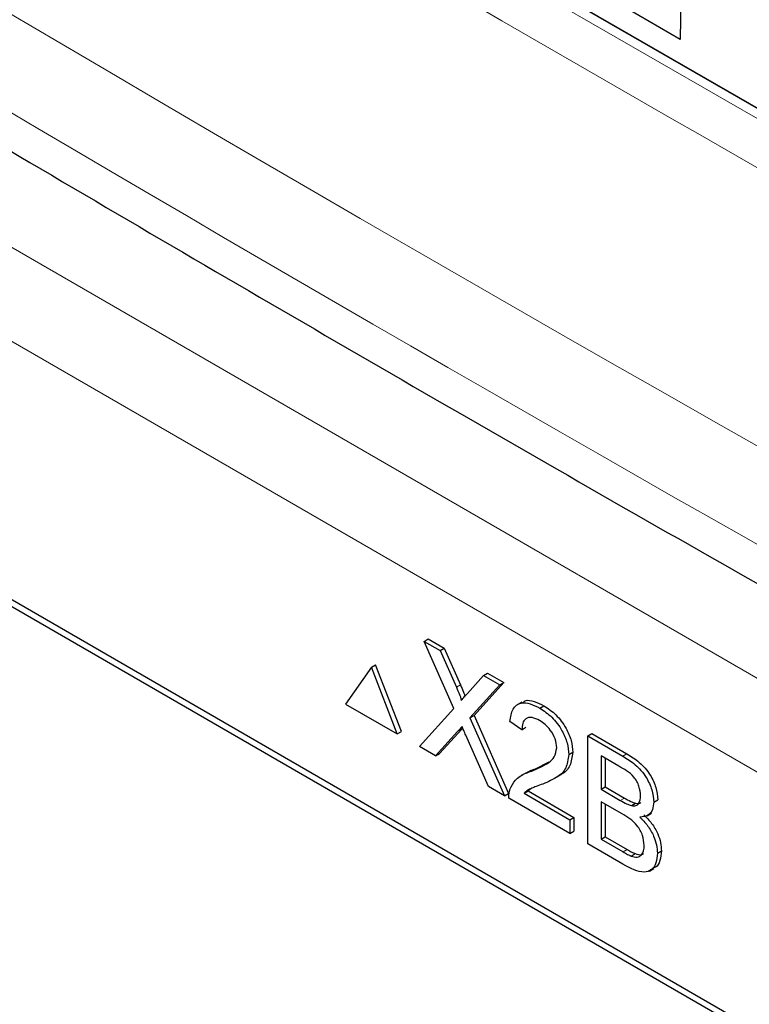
# Paper-space layout 'Blatt2' of a CAD drawing. Header units: millimetres. Extents: x 5 to 418, y 2 to 292.
# Tile 37 of 66: x 97.01 to 102.09, y 193.66 to 200.51. Entities that reach past the tile are written whole.
import ezdxf

# ---------------------------------------------------------------- set-up
doc = ezdxf.new("R2010")
doc.units = ezdxf.units.MM

psp = doc.layouts.new('Blatt2')

# ---------------------------------------------------------------- linework, layer by layer
at = {"color": 7, "linetype": 'Continuous', "lineweight": 18}
for p, q in [((113.433, 193.3021), (88.2899, 207.8169)), ((90.7615, 202.4987), (108.5904, 192.2063)), ((108.3076, 191.7164), (90.4787, 202.0088)), ((100.0526, 195.8643), (100.0809, 195.8806)), ((100.0611, 195.5569), (100.0894, 195.5732)), ((101.2109, 195.3858), (101.2391, 195.4022)), ((101.1931, 195.0782), (101.2214, 195.0946)), ((101.213, 194.7201), (101.2412, 194.7364))]:
    psp.add_line(p, q, dxfattribs=at)
at = {"color": 7, "linetype": 'Continuous', "lineweight": 25}
for p, q in [((113.5355, 193.3135), (88.3924, 207.8283)), ((112.1478, 194.115), (94.5783, 204.2577)), ((101.6319, 201.6281), (101.6097, 200.3672)), ((101.6097, 200.3672), (101.2494, 200.5752)), ((106.5349, 190.9433), (92.2514, 199.1891)), ((106.4945, 190.92), (92.3523, 199.084)), ((99.8286, 196.1838), (99.8569, 196.2001)), ((100.0357, 195.7172), (99.8286, 196.1838)), ((99.8286, 196.1838), (99.9391, 196.12)), ((99.8569, 196.2001), (99.9674, 196.1363)), ((99.9391, 196.12), (99.9674, 196.1363)), ((99.9391, 196.12), (100.0526, 195.8643)), ((99.9674, 196.1363), (100.0809, 195.8806)), ((99.4618, 196.0036), (99.2822, 195.748)), ((99.4618, 196.0036), (99.4901, 196.0199)), ((99.6415, 195.5406), (99.4618, 196.0036)), ((99.6698, 195.5569), (99.4901, 196.0199)), ((100.242, 195.9452), (100.2702, 195.9615)), ((100.2702, 195.9615), (100.3823, 195.8968)), ((100.1288, 195.8201), (100.242, 195.9452)), ((100.3823, 195.8968), (100.1752, 195.6681)), ((100.242, 195.9452), (100.354, 195.8805)), ((100.354, 195.8805), (100.3823, 195.8968)), ((100.354, 195.8805), (100.147, 195.6518)), ((100.5076, 195.7611), (100.4758, 195.7427)), ((99.2822, 195.748), (99.6415, 195.5406)), ((99.7952, 195.4518), (100.0357, 195.7172)), ((100.6337, 195.719), (100.662, 195.7354)), ((100.147, 195.6518), (100.1752, 195.6681)), ((100.147, 195.6518), (100.3874, 195.11)), ((100.1752, 195.6681), (100.4157, 195.1263)), ((100.5086, 195.5697), (100.4252, 195.6275)), ((99.6415, 195.5406), (99.6698, 195.5569)), ((100.0611, 195.5569), (99.9072, 195.3872)), ((100.0894, 195.5732), (99.9355, 195.4035)), ((100.0961, 195.5808), (100.0894, 195.5732)), ((100.5086, 195.5697), (100.5369, 195.5861)), ((100.2768, 195.1739), (100.1184, 195.5307)), ((100.9673, 195.5264), (100.9956, 195.5428)), ((100.9673, 194.7752), (100.9673, 195.5264)), ((100.9673, 195.5264), (101.2109, 195.3858)), ((100.9956, 195.5428), (101.2391, 195.4022)), ((99.9072, 195.3872), (99.7952, 195.4518)), ((100.8339, 195.3961), (100.8621, 195.4124)), ((99.9072, 195.3872), (99.9355, 195.4035)), ((100.6039, 195.2986), (100.6978, 195.3454)), ((101.183, 195.3153), (101.059, 195.3868)), ((101.059, 195.3868), (101.059, 195.1557)), ((101.0873, 195.3705), (101.0873, 195.172)), ((100.5756, 195.2823), (100.6039, 195.2986)), ((100.5347, 195.2685), (100.5029, 195.2501)), ((100.7384, 195.2319), (100.7702, 195.2502)), ((100.3874, 195.11), (100.2768, 195.1739)), ((100.524, 195.1275), (100.5523, 195.1438)), ((100.5707, 195.1593), (100.5523, 195.1438)), ((100.5523, 195.1438), (100.8705, 194.9601)), ((101.059, 195.1557), (101.0873, 195.172)), ((101.059, 195.1557), (101.1931, 195.0782)), ((101.0873, 195.172), (101.2214, 195.0946)), ((100.3874, 195.11), (100.4157, 195.1263)), ((100.8422, 194.8474), (100.4168, 195.093)), ((100.524, 195.1275), (100.8422, 194.9438)), ((101.2024, 194.9862), (101.059, 195.069)), ((101.059, 195.069), (101.059, 194.8089)), ((101.426, 195.0669), (101.4543, 195.0832)), ((101.0873, 195.0526), (101.0873, 194.8253)), ((101.2713, 195.042), (101.2996, 195.0583)), ((100.8422, 194.9438), (100.8705, 194.9601)), ((100.8422, 194.9438), (100.8422, 194.8474)), ((100.8705, 194.9601), (100.8705, 194.8638)), ((101.3792, 194.9709), (101.411, 194.9893)), ((100.8422, 194.8474), (100.8705, 194.8638)), ((101.059, 194.8089), (101.0873, 194.8253)), ((101.059, 194.8089), (101.213, 194.7201)), ((101.0873, 194.8253), (101.2412, 194.7364)), ((101.2115, 194.6342), (100.9673, 194.7752)), ((101.451, 194.7112), (101.4793, 194.7275)), ((101.2686, 194.6916), (101.2969, 194.7079)), ((101.3955, 194.5871), (101.4273, 194.6055))]:
    psp.add_line(p, q, dxfattribs=at)
at = {"color": 7, "linetype": 'Continuous', "lineweight": 18}
for centre, major_axis, ratio, start_param, end_param in [((368.4331, 359.4387), (379.9846, 5.8274), 0.587244, 3.834585, 4.001386), ((368.4331, 347.9513), (379.9866, -5.634), 0.567146, 3.873355, 3.997444), ((368.4183, 360.4098), (378.7845, 5.8277), 0.587275, 3.871004, 3.964908)]:
    psp.add_ellipse(centre, major_axis=major_axis, ratio=ratio, start_param=start_param, end_param=end_param, dxfattribs=at)
at = {"color": 7, "linetype": 'Continuous', "lineweight": 25}
for points, knots in [([(83.7513, 207.7802), (84.5596, 207.2559), (86.9034, 205.7356), (90.8544, 203.2552), (95.6337, 200.3556), (100.5049, 197.506), (105.4646, 194.7061), (110.5125, 191.9579), (114.4004, 189.9135), (116.6032, 188.7845), (117.0759, 188.5422)], [0, 0, 0, 0, 0.0774167, 0.2244859, 0.3715556, 0.5186246, 0.6656928, 0.8127599, 0.959826, 1, 1, 1, 1]), ([(100.0526, 195.8643), (100.0599, 195.8473), (100.0701, 195.8236), (100.0826, 195.7929), (100.0851, 195.7797), (100.0864, 195.7732)], [0, 0, 0, 0, 0.561277, 0.781763, 1, 1, 1, 1]), ([(100.0809, 195.8806), (100.0881, 195.8636), (100.0981, 195.8399), (100.1095, 195.8132), (100.1114, 195.804), (100.1119, 195.8014)], [0, 0, 0, 0, 0.646868, 0.900977, 1, 1, 1, 1]), ([(100.0864, 195.7732), (100.0943, 195.7819), (100.1084, 195.7976), (100.1226, 195.8132), (100.1288, 195.8201)], [0, 0, 0, 0, 0.56, 1, 1, 1, 1]), ([(100.4252, 195.6275), (100.43, 195.6581), (100.4396, 195.719), (100.4955, 195.7604), (100.5653, 195.7542), (100.6109, 195.7308), (100.6337, 195.719)], [0, 0, 0, 0, 0.280235, 0.558893, 0.779132, 1, 1, 1, 1]), ([(100.5116, 195.7549), (100.5179, 195.7608), (100.5382, 195.7798), (100.5945, 195.769), (100.6395, 195.7466), (100.662, 195.7354)], [0, 0, 0, 0, 0.185653, 0.592247, 1, 1, 1, 1]), ([(100.6337, 195.719), (100.6621, 195.7004), (100.7187, 195.6631), (100.7865, 195.572), (100.8278, 195.4767), (100.8319, 195.423), (100.8339, 195.3961)], [0, 0, 0, 0, 0.280482, 0.559644, 0.779749, 1, 1, 1, 1]), ([(100.662, 195.7354), (100.6904, 195.7167), (100.747, 195.6795), (100.8148, 195.5883), (100.8561, 195.493), (100.8601, 195.4393), (100.8621, 195.4124)], [0, 0, 0, 0, 0.280482, 0.559644, 0.779749, 1, 1, 1, 1]), ([(100.6319, 195.6334), (100.6139, 195.6422), (100.578, 195.6599), (100.5348, 195.6511), (100.5117, 195.6168), (100.5096, 195.5854), (100.5086, 195.5697)], [0, 0, 0, 0, 0.28041, 0.559489, 0.779375, 1, 1, 1, 1]), ([(100.7505, 195.4434), (100.7483, 195.4638), (100.7439, 195.5048), (100.7101, 195.5645), (100.6711, 195.6081), (100.6449, 195.625), (100.6319, 195.6334)], [0, 0, 0, 0, 0.2790799, 0.5586119, 0.7790431, 1, 1, 1, 1]), ([(100.0917, 195.5908), (100.086, 195.5846), (100.0757, 195.5734), (100.0655, 195.5619), (100.0611, 195.5569)], [0, 0, 0, 0, 0.5600016, 1, 1, 1, 1]), ([(100.1184, 195.5307), (100.1134, 195.5419), (100.1045, 195.562), (100.0956, 195.582), (100.0917, 195.5908)], [0, 0, 0, 0, 0.56, 1, 1, 1, 1]), ([(100.5756, 195.2823), (100.6172, 195.2994), (100.675, 195.3231), (100.739, 195.3756), (100.7466, 195.4208), (100.7505, 195.4434)], [0, 0, 0, 0, 0.561313, 0.781386, 1, 1, 1, 1]), ([(100.8621, 195.4124), (100.8576, 195.3794), (100.8485, 195.3131), (100.8054, 195.2691), (100.7757, 195.2553), (100.7691, 195.2522)], [0, 0, 0, 0, 0.43566, 0.873431, 1, 1, 1, 1]), ([(100.8339, 195.3961), (100.8295, 195.3628), (100.8206, 195.2959), (100.7507, 195.2323), (100.6903, 195.2074), (100.6534, 195.1921)], [0, 0, 0, 0, 0.278741, 0.558834, 1, 1, 1, 1]), ([(101.2109, 195.3858), (101.2397, 195.3681), (101.2973, 195.3327), (101.3724, 195.248), (101.417, 195.1502), (101.423, 195.0946), (101.426, 195.0669)], [0, 0, 0, 0, 0.281116, 0.560026, 0.780112, 1, 1, 1, 1]), ([(101.2391, 195.4022), (101.268, 195.3844), (101.3255, 195.349), (101.4007, 195.2643), (101.4453, 195.1665), (101.4513, 195.111), (101.4543, 195.0832)], [0, 0, 0, 0, 0.281116, 0.560026, 0.780112, 1, 1, 1, 1]), ([(100.4256, 195.1548), (100.4366, 195.1775), (100.4548, 195.2151), (100.4958, 195.2471), (100.5342, 195.2675), (100.5618, 195.2774), (100.5756, 195.2823)], [0, 0, 0, 0, 0.339411, 0.559525, 0.779752, 1, 1, 1, 1]), ([(100.535, 195.2679), (100.5442, 195.2732), (100.5659, 195.2856), (100.59, 195.2939), (100.6039, 195.2986)], [0, 0, 0, 0, 0.421829, 1, 1, 1, 1]), ([(101.3343, 195.1105), (101.3323, 195.1321), (101.3294, 195.1644), (101.3095, 195.2104), (101.2654, 195.2713), (101.2196, 195.2957), (101.183, 195.3153)], [0, 0, 0, 0, 0.249512, 0.375019, 0.500244, 1, 1, 1, 1]), ([(100.4168, 195.093), (100.4171, 195.1056), (100.4175, 195.1281), (100.4231, 195.1466), (100.4256, 195.1548)], [0, 0, 0, 0, 0.559956, 1, 1, 1, 1]), ([(100.6534, 195.1921), (100.6379, 195.1863), (100.6123, 195.1767), (100.577, 195.1628), (100.5477, 195.1497), (100.5319, 195.1349), (100.524, 195.1275)], [0, 0, 0, 0, 0.340038, 0.560063, 0.78009, 1, 1, 1, 1]), ([(101.1931, 195.0782), (101.2079, 195.0697), (101.2342, 195.0545), (101.26, 195.0458), (101.2713, 195.042)], [0, 0, 0, 0, 0.560393, 1, 1, 1, 1]), ([(101.2214, 195.0946), (101.2362, 195.0861), (101.2625, 195.0709), (101.2883, 195.0621), (101.2996, 195.0583)], [0, 0, 0, 0, 0.560393, 1, 1, 1, 1]), ([(101.2713, 195.042), (101.2817, 195.0408), (101.3025, 195.0385), (101.3295, 195.0594), (101.3325, 195.0912), (101.3343, 195.1105)], [0, 0, 0, 0, 0.280869, 0.561063, 1, 1, 1, 1]), ([(101.2996, 195.0583), (101.3105, 195.0562), (101.3251, 195.0535), (101.3342, 195.0618), (101.3365, 195.0638)], [0, 0, 0, 0, 0.753765, 1, 1, 1, 1]), ([(101.426, 195.0669), (101.4242, 195.0486), (101.4205, 195.0119), (101.3891, 194.9681), (101.3514, 194.9641), (101.3284, 194.9616)], [0, 0, 0, 0, 0.280336, 0.5608, 1, 1, 1, 1]), ([(101.3593, 194.7656), (101.3573, 194.7882), (101.3543, 194.8223), (101.333, 194.8702), (101.2889, 194.9357), (101.2408, 194.9638), (101.2024, 194.9862)], [0, 0, 0, 0, 0.249802, 0.375546, 0.501154, 1, 1, 1, 1]), ([(101.3284, 194.9616), (101.3473, 194.9428), (101.3851, 194.9052), (101.4251, 194.8349), (101.4478, 194.7675), (101.45, 194.73), (101.451, 194.7112)], [0, 0, 0, 0, 0.280211, 0.55967, 0.779709, 1, 1, 1, 1]), ([(101.3567, 194.978), (101.3756, 194.9591), (101.4134, 194.9215), (101.4534, 194.8512), (101.4761, 194.7839), (101.4782, 194.7463), (101.4793, 194.7275)], [0, 0, 0, 0, 0.280211, 0.55967, 0.779709, 1, 1, 1, 1]), ([(101.2412, 194.7364), (101.2517, 194.7304), (101.2703, 194.7196), (101.2888, 194.7115), (101.2969, 194.7079)], [0, 0, 0, 0, 0.560099, 1, 1, 1, 1]), ([(101.2686, 194.6916), (101.2829, 194.6874), (101.3115, 194.679), (101.3416, 194.6959), (101.3572, 194.727), (101.3586, 194.7528), (101.3593, 194.7656)], [0, 0, 0, 0, 0.28029, 0.559018, 0.779402, 1, 1, 1, 1]), ([(101.4793, 194.7275), (101.4771, 194.7044), (101.4725, 194.6581), (101.4514, 194.6161), (101.4299, 194.6102), (101.4256, 194.609)], [0, 0, 0, 0, 0.444756, 0.889591, 1, 1, 1, 1]), ([(101.451, 194.7112), (101.449, 194.6875), (101.445, 194.6403), (101.4132, 194.5917), (101.3376, 194.567), (101.2635, 194.6065), (101.2115, 194.6342)], [0, 0, 0, 0, 0.187143, 0.374319, 0.560786, 1, 1, 1, 1]), ([(101.213, 194.7201), (101.2234, 194.7141), (101.242, 194.7033), (101.2605, 194.6952), (101.2686, 194.6916)], [0, 0, 0, 0, 0.560099, 1, 1, 1, 1]), ([(101.2969, 194.7079), (101.3117, 194.7028), (101.3341, 194.6951), (101.3493, 194.7055), (101.3545, 194.709)], [0, 0, 0, 0, 0.658905, 1, 1, 1, 1])]:
    psp.add_open_spline(points, degree=3, knots=knots, dxfattribs=at)

doc.saveas('drawing.dxf')
